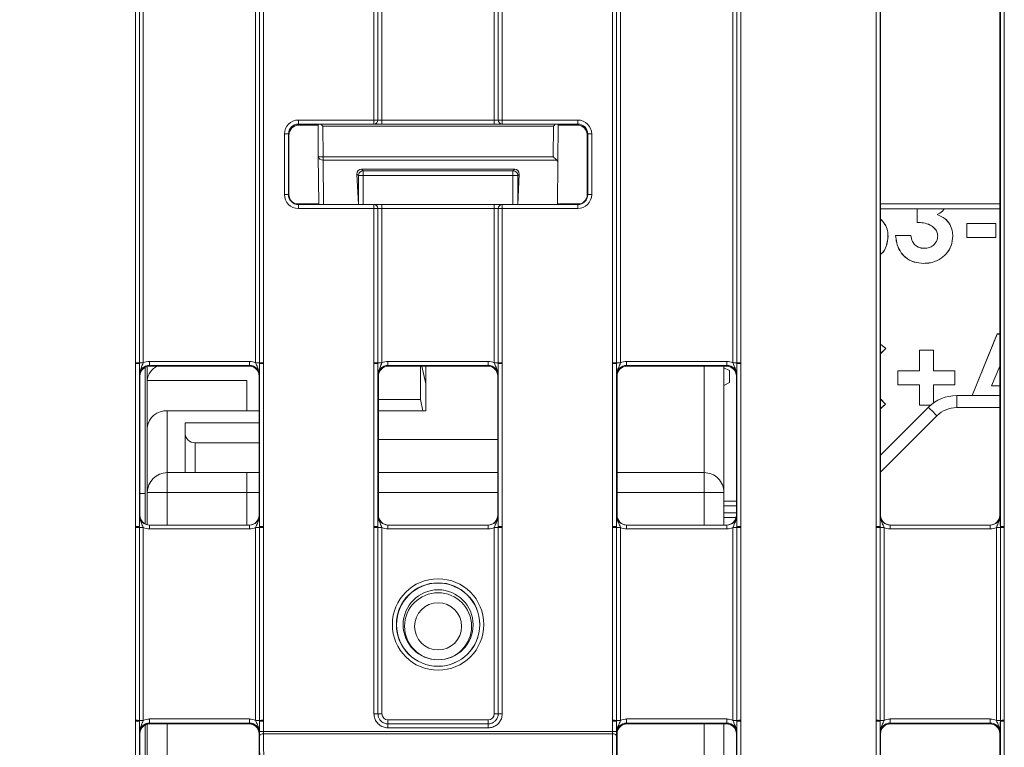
# Model space of a CAD drawing. Header units: millimetres. Extents: x 0 to 2100, y 0 to 1485.
# Tile 18 of 123: x 331 to 392, y 459 to 504. Entities that reach past the tile are written whole.
import ezdxf

# ---------------------------------------------------------------- set-up
doc = ezdxf.new("R2010")
doc.units = ezdxf.units.MM
doc.header["$LTSCALE"] = 5
doc.styles.add('SLDTEXTSTYLE1', font='TXT', dxfattribs={"width": 0.75})
doc.dimstyles.new('SLDDIMSTYLE2', dxfattribs={"dimtxt": 12.5, "dimasz": 15, "dimexe": 0, "dimexo": 0.0625, "dimgap": 3.125, "dimtad": 1, "dimdec": 0, "dimlfac": 0.8, "dimrnd": 1e-09, "dimzin": 12, "dimdsep": 46, "dimtxsty": 'SLDTEXTSTYLE1', "dimblk1": 'CLOSED', "dimblk2": 'CLOSED', "dimsah": 1, "dimcen": 0.09, "dimadec": 0, "dimazin": 3, "dimtfac": 1, "dimtmove": 0, "dimatfit": 0, "dimldrblk": 'CLOSED', "dimfxl": 0, "dimfrac": 2, "dimtolj": 1, "dimtzin": 12, "dimarcsym": 0})

# ---------------------------------------------------------------- blocks, each defined once
blk = doc.blocks.new('_CLOSED')
at = {"color": 0, "linetype": 'ByBlock', "lineweight": -2}
for p, q in [((-1, 0.166667), (0, 0)), ((-1, 0.166667), (-1, -0.166667)), ((0, 0), (-1, -0.166667)), ((0, 0), (-1, 0))]:
    blk.add_line(p, q, dxfattribs=at)
blk = doc.blocks.new('_D_6')
at = {"color": 7, "linetype": 'Continuous', "lineweight": 0}
for p, q in [((299.988, 262.982), (299.988, 575.977)), ((324.417, 551.192), (324.417, 575.977)), ((299.988, 570.977), (240.734, 570.977)), ((299.988, 570.977), (324.417, 570.977)), ((324.417, 570.977), (354.417, 570.977))]:
    blk.add_line(p, q, dxfattribs=at)
at = {"color": 7, "linetype": 'Continuous', "lineweight": 0, "xscale": 15, "yscale": 15}
blk.add_blockref('_CLOSED', (299.988, 570.977, -23.722), dxfattribs=at)
at = {"color": 7, "linetype": 'Continuous', "lineweight": 0, "xscale": 15, "yscale": 15, "rotation": 180.0000000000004}
blk.add_blockref('_CLOSED', (324.417, 570.977, -23.722), dxfattribs=at)
at = {"color": 7, "linetype": 'Continuous', "lineweight": 0, "insert": (240.734, 587.09), "char_height": 12.5, "attachment_point": 1, "style": 'SLDTEXTSTYLE1'}
blk.add_mtext('20', dxfattribs=at)

msp = doc.modelspace()

# ---------------------------------------------------------------- linework, layer by layer
at = {"color": 7, "linetype": 'Continuous', "lineweight": 15}
for p, q in [((337.833, 482.874), (337.833, 507.42)), ((338.083, 507.418), (338.083, 482.872)), ((338.333, 507.416), (338.333, 482.87)), ((345.394, 482.87), (345.394, 507.416)), ((345.644, 482.872), (345.644, 507.418)), ((345.894, 507.42), (345.894, 482.874)), ((352.833, 498.13), (352.833, 507.42)), ((353.083, 507.418), (353.083, 498.128)), ((353.333, 507.416), (353.333, 498.121)), ((360.394, 498.121), (360.394, 507.416)), ((360.644, 498.128), (360.644, 507.418)), ((360.894, 507.42), (360.894, 498.13)), ((367.833, 482.874), (367.833, 507.42)), ((368.083, 507.418), (368.083, 482.872)), ((368.333, 507.416), (368.333, 482.87)), ((375.394, 482.87), (375.394, 507.416)), ((375.644, 482.872), (375.644, 507.418)), ((375.894, 507.42), (375.894, 482.874)), ((384.396, 472.569), (384.396, 507.42)), ((384.646, 507.418), (384.646, 472.567)), ((384.676, 473.291), (384.676, 507.357)), ((392.176, 473.291), (392.176, 507.357)), ((392.207, 472.567), (392.207, 507.418)), ((392.457, 507.42), (392.457, 472.569)), ((348.083, 498.13), (352.833, 498.13)), ((348.083, 498.13), (348.083, 497.878)), ((352.833, 497.878), (348.083, 497.878)), ((348.083, 497.878), (348.114, 497.817)), ((348.114, 497.817), (349.318, 497.817)), ((349.335, 495.865), (349.317, 497.839)), ((349.618, 497.748), (349.635, 495.826)), ((364.109, 497.748), (349.618, 497.748)), ((352.833, 498.13), (352.833, 497.878)), ((353.333, 497.869), (353.333, 498.121)), ((353.333, 498.121), (360.394, 498.121)), ((360.394, 497.869), (353.333, 497.869)), ((360.394, 497.869), (360.394, 498.121)), ((360.894, 498.13), (365.644, 498.13)), ((360.894, 498.13), (360.894, 497.878)), ((365.644, 497.878), (360.894, 497.878)), ((364.092, 495.826), (364.109, 497.748)), ((364.41, 497.839), (364.389, 495.491)), ((364.409, 497.817), (365.613, 497.817)), ((365.614, 497.817), (365.644, 497.878)), ((365.644, 498.13), (365.644, 497.878)), ((347.208, 493.444), (347.208, 497.255)), ((347.458, 497.253), (347.458, 493.442)), ((347.489, 497.192), (347.458, 497.253)), ((347.489, 497.192), (347.489, 493.442)), ((366.269, 497.253), (366.239, 497.192)), ((366.239, 493.442), (366.239, 497.192)), ((366.269, 493.442), (366.269, 497.253)), ((366.519, 497.255), (366.519, 493.444)), ((349.361, 492.852), (349.335, 495.865)), ((349.635, 495.826), (364.092, 495.826)), ((349.635, 495.608), (349.635, 495.826)), ((364.327, 495.608), (349.635, 495.608)), ((364.389, 495.491), (364.366, 492.817)), ((351.852, 492.817), (351.765, 494.736)), ((351.856, 494.644), (351.765, 494.736)), ((352.156, 494.644), (351.856, 494.644)), ((361.677, 495.05), (352.05, 495.05)), ((352.05, 495.05), (352.156, 494.944)), ((352.156, 494.944), (361.571, 494.944)), ((352.156, 494.644), (352.156, 494.944)), ((361.571, 494.644), (352.156, 494.644)), ((361.571, 494.944), (361.677, 495.05)), ((361.571, 494.644), (361.571, 494.944)), ((361.571, 494.644), (361.871, 494.644)), ((361.962, 494.736), (361.871, 494.644)), ((361.875, 492.817), (361.962, 494.736)), ((347.458, 493.442), (347.489, 493.442)), ((366.239, 493.442), (366.269, 493.442)), ((348.083, 492.569), (348.083, 492.817)), ((348.083, 492.817), (352.833, 492.817)), ((352.833, 492.569), (352.833, 492.817)), ((353.333, 492.817), (352.833, 492.817)), ((353.333, 492.817), (353.333, 492.569)), ((353.333, 492.817), (360.394, 492.817)), ((360.394, 492.817), (360.394, 492.569)), ((360.894, 492.817), (360.394, 492.817)), ((360.894, 492.817), (360.894, 492.569)), ((360.894, 492.817), (365.644, 492.817)), ((365.644, 492.817), (365.644, 492.569)), ((352.833, 492.569), (348.083, 492.569)), ((352.833, 482.874), (352.833, 492.569)), ((353.083, 492.567), (353.083, 482.872)), ((353.333, 492.569), (353.333, 482.87)), ((360.394, 492.569), (353.333, 492.569)), ((360.394, 482.87), (360.394, 492.569)), ((360.644, 482.872), (360.644, 492.567)), ((360.894, 492.569), (360.894, 482.874)), ((365.644, 492.569), (360.894, 492.569)), ((392.176, 492.554), (384.676, 492.554)), ((386.979, 491.694), (386.979, 492.554)), ((386.982, 491.696), (386.982, 492.554)), ((388.233, 492.182), (388.239, 492.183)), ((390.102, 491.624), (390.1, 491.626)), ((390.1, 491.626), (391.932, 491.626)), ((390.1, 490.744), (390.1, 491.626)), ((390.102, 491.624), (391.93, 491.624)), ((390.102, 490.747), (390.102, 491.624)), ((391.93, 491.624), (391.932, 491.626)), ((391.93, 491.624), (391.93, 490.747)), ((391.932, 491.626), (391.932, 490.744)), ((385.145, 490.829), (385.148, 490.829)), ((385.623, 490.88), (386.572, 490.88)), ((385.625, 490.878), (386.57, 490.878)), ((386.57, 490.878), (386.572, 490.88)), ((388.271, 490.839), (388.268, 490.839)), ((389.216, 490.829), (389.218, 490.829)), ((390.102, 490.747), (390.1, 490.744)), ((391.932, 490.744), (390.1, 490.744)), ((391.93, 490.747), (390.102, 490.747)), ((391.93, 490.747), (391.932, 490.744)), ((387.435, 490.064), (387.435, 490.066)), ((387.383, 489.118), (387.383, 489.116)), ((390.435, 480.803), (392.001, 484.678)), ((390.438, 480.803), (392.002, 484.675)), ((392.002, 484.675), (392.001, 484.678)), ((392.001, 484.678), (392.176, 484.678)), ((392.002, 484.675), (392.176, 484.675)), ((384.676, 484.047), (385.012, 483.76)), ((384.676, 484.044), (385.009, 483.76)), ((385.009, 483.76), (384.676, 483.442)), ((385.012, 483.76), (384.676, 483.439)), ((387.117, 483.658), (387.115, 483.66)), ((387.115, 482.371), (387.115, 483.66)), ((387.115, 483.66), (387.997, 483.66)), ((387.117, 482.369), (387.117, 483.658)), ((387.117, 483.658), (387.995, 483.658)), ((387.995, 483.658), (387.997, 483.66)), ((387.995, 483.658), (387.995, 482.369)), ((387.997, 483.66), (387.997, 482.371)), ((337.833, 482.814), (337.833, 482.874)), ((337.833, 472.569), (337.833, 482.814)), ((338.083, 482.872), (338.083, 482.812)), ((338.083, 482.812), (338.083, 472.567)), ((338.712, 482.956), (338.712, 482.704)), ((338.712, 482.956), (345.015, 482.956)), ((345.015, 482.956), (345.015, 482.704)), ((345.644, 482.812), (345.644, 482.872)), ((345.644, 472.567), (345.644, 482.812)), ((345.894, 482.874), (345.894, 482.814)), ((345.894, 482.814), (345.894, 472.569)), ((352.833, 482.814), (352.833, 482.874)), ((352.833, 472.569), (352.833, 482.814)), ((353.083, 482.872), (353.083, 482.812)), ((353.083, 482.812), (353.083, 472.567)), ((353.712, 482.956), (353.712, 482.704)), ((353.712, 482.956), (360.015, 482.956)), ((360.015, 482.956), (360.015, 482.704)), ((360.644, 482.812), (360.644, 482.872)), ((360.644, 472.567), (360.644, 482.812)), ((360.894, 482.874), (360.894, 482.814)), ((360.894, 482.814), (360.894, 472.569)), ((367.833, 482.814), (367.833, 482.874)), ((367.833, 472.569), (367.833, 482.814)), ((368.083, 482.872), (368.083, 482.812)), ((368.083, 482.812), (368.083, 472.567)), ((368.712, 482.956), (368.712, 482.704)), ((368.712, 482.956), (375.015, 482.956)), ((375.015, 482.956), (375.015, 482.704)), ((375.644, 482.812), (375.644, 482.872)), ((375.644, 472.567), (375.644, 482.812)), ((375.894, 482.874), (375.894, 482.814)), ((375.894, 482.814), (375.894, 472.569)), ((338.365, 482.528), (338.459, 482.528)), ((338.459, 472.732), (338.459, 482.586)), ((338.584, 482.632), (338.584, 481.755)), ((345.015, 482.704), (338.712, 482.704)), ((338.712, 482.704), (338.739, 482.652)), ((338.739, 482.652), (344.989, 482.652)), ((344.989, 482.652), (345.015, 482.704)), ((360.015, 482.704), (353.712, 482.704)), ((353.712, 482.704), (353.739, 482.652)), ((353.739, 482.652), (359.989, 482.652)), ((355.754, 480.567), (355.754, 482.652)), ((355.845, 482.652), (356.084, 481.541)), ((356.084, 479.839), (356.084, 482.652)), ((359.989, 482.652), (360.015, 482.704)), ((375.015, 482.704), (368.712, 482.704)), ((368.712, 482.704), (368.739, 482.652)), ((368.739, 482.652), (374.989, 482.652)), ((374.834, 474.71), (374.834, 482.652)), ((374.834, 482.55), (375.175, 482.374)), ((374.834, 482.547), (375.173, 482.373)), ((374.989, 482.652), (375.015, 482.704)), ((375.173, 482.373), (375.175, 482.374)), ((375.173, 482.373), (375.173, 481.623)), ((375.175, 482.374), (375.175, 481.621)), ((385.76, 482.369), (385.758, 482.371)), ((385.758, 481.489), (385.758, 482.371)), ((385.758, 482.371), (387.115, 482.371)), ((385.76, 481.491), (385.76, 482.369)), ((385.76, 482.369), (387.117, 482.369)), ((387.117, 482.369), (387.115, 482.371)), ((387.995, 482.369), (387.997, 482.371)), ((387.995, 482.369), (389.352, 482.369)), ((387.997, 482.371), (389.354, 482.371)), ((389.352, 482.369), (389.354, 482.371)), ((389.352, 482.369), (389.352, 481.491)), ((389.354, 482.371), (389.354, 481.489)), ((392.176, 482.651), (391.644, 481.419)), ((392.176, 482.645), (391.648, 481.421)), ((338.114, 482.027), (338.087, 482.079)), ((338.114, 482.027), (338.114, 473.291)), ((338.584, 481.755), (344.834, 481.755)), ((338.584, 481.755), (338.584, 478.815)), ((344.834, 479.839), (344.834, 481.755)), ((345.64, 482.079), (345.614, 482.027)), ((345.614, 473.291), (345.614, 482.027)), ((353.114, 482.027), (353.087, 482.079)), ((353.114, 482.027), (353.114, 473.291)), ((360.64, 482.079), (360.614, 482.027)), ((360.614, 473.291), (360.614, 482.027)), ((368.114, 482.027), (368.087, 482.079)), ((368.114, 482.027), (368.114, 473.291)), ((375.173, 481.623), (374.834, 481.448)), ((375.175, 481.621), (374.834, 481.446)), ((375.173, 481.623), (375.175, 481.621)), ((375.64, 482.079), (375.614, 482.027)), ((375.614, 473.291), (375.614, 482.027)), ((385.76, 481.491), (385.758, 481.489)), ((387.115, 481.489), (385.758, 481.489)), ((387.117, 481.491), (385.76, 481.491)), ((387.117, 481.491), (387.115, 481.489)), ((387.115, 480.2), (387.115, 481.489)), ((387.117, 480.202), (387.117, 481.491)), ((387.995, 481.491), (387.995, 480.328)), ((387.995, 481.491), (387.997, 481.489)), ((389.352, 481.491), (387.995, 481.491)), ((387.997, 481.489), (387.997, 480.329)), ((389.354, 481.489), (387.997, 481.489)), ((389.352, 481.491), (389.354, 481.489)), ((391.644, 481.419), (391.648, 481.421)), ((391.644, 481.419), (392.176, 481.419)), ((391.648, 481.421), (392.176, 481.421)), ((355.754, 480.567), (353.114, 480.567)), ((355.91, 479.839), (355.754, 480.567)), ((384.676, 480.591), (384.991, 480.26)), ((384.676, 480.588), (384.988, 480.26)), ((389.462, 480.803), (389.462, 480.047)), ((389.462, 480.803), (392.176, 480.803)), ((339.834, 475.96), (339.834, 479.839)), ((339.834, 479.839), (345.614, 479.839)), ((353.114, 479.839), (356.084, 479.839)), ((384.988, 480.26), (384.676, 479.984)), ((384.991, 480.26), (384.676, 479.981)), ((384.676, 477.053), (387.694, 480.071)), ((384.988, 480.26), (384.991, 480.26)), ((387.117, 480.202), (387.115, 480.2)), ((387.833, 480.2), (387.115, 480.2)), ((387.835, 480.202), (387.117, 480.202)), ((340.959, 478.46), (340.959, 479.085)), ((345.614, 479.085), (340.959, 479.085)), ((338.584, 478.815), (338.584, 474.71)), ((340.959, 475.96), (340.959, 478.46)), ((345.614, 477.835), (341.584, 477.835)), ((341.584, 475.96), (341.584, 477.835)), ((360.614, 478.047), (353.114, 478.047)), ((339.834, 474.71), (339.834, 475.96)), ((344.834, 475.96), (339.834, 475.96)), ((345.614, 475.96), (344.834, 475.96)), ((344.834, 474.71), (344.834, 475.96)), ((360.614, 475.96), (353.114, 475.96)), ((373.584, 475.96), (368.114, 475.96)), ((373.584, 474.71), (373.584, 475.96)), ((338.114, 474.653), (338.459, 474.653)), ((338.584, 474.71), (338.584, 472.685)), ((339.834, 474.71), (338.584, 474.71)), ((339.834, 474.71), (344.834, 474.71)), ((344.834, 472.666), (344.834, 474.71)), ((374.834, 474.71), (373.584, 474.71)), ((374.834, 472.666), (374.834, 474.71)), ((338.087, 473.291), (338.114, 473.291)), ((345.614, 473.291), (345.64, 473.291)), ((353.087, 473.291), (353.114, 473.291)), ((360.614, 473.291), (360.64, 473.291)), ((368.087, 473.291), (368.114, 473.291)), ((375.614, 473.291), (375.64, 473.291)), ((384.65, 473.291), (384.676, 473.291)), ((392.176, 473.291), (392.202, 473.291)), ((337.833, 472.509), (337.833, 472.569)), ((337.833, 460.388), (337.833, 472.509)), ((338.083, 472.567), (338.083, 472.507)), ((338.083, 472.507), (338.083, 460.386)), ((338.333, 472.505), (338.333, 460.384)), ((338.712, 472.418), (338.712, 472.666)), ((338.712, 472.666), (345.015, 472.666)), ((345.015, 472.418), (338.712, 472.418)), ((345.015, 472.418), (345.015, 472.666)), ((345.394, 460.384), (345.394, 472.505)), ((345.644, 472.507), (345.644, 472.567)), ((345.644, 460.386), (345.644, 472.507)), ((345.894, 472.569), (345.894, 472.509)), ((345.894, 472.509), (345.894, 460.388)), ((352.833, 472.509), (352.833, 472.569)), ((352.833, 460.793), (352.833, 472.509)), ((353.083, 472.567), (353.083, 472.507)), ((353.083, 472.507), (353.083, 460.791)), ((353.333, 472.505), (353.333, 460.789)), ((353.712, 472.418), (353.712, 472.666)), ((353.712, 472.666), (360.015, 472.666)), ((360.015, 472.418), (353.712, 472.418)), ((360.015, 472.418), (360.015, 472.666)), ((360.394, 460.789), (360.394, 472.505)), ((360.644, 472.507), (360.644, 472.567)), ((360.644, 460.791), (360.644, 472.507)), ((360.894, 472.569), (360.894, 472.509)), ((360.894, 472.509), (360.894, 460.793)), ((367.833, 472.509), (367.833, 472.569)), ((367.833, 460.388), (367.833, 472.509)), ((368.083, 472.567), (368.083, 472.507)), ((368.083, 472.507), (368.083, 460.386)), ((368.333, 472.505), (368.333, 460.384)), ((368.712, 472.418), (368.712, 472.666)), ((368.712, 472.666), (375.015, 472.666)), ((375.015, 472.418), (368.712, 472.418)), ((375.015, 472.418), (375.015, 472.666)), ((375.394, 460.384), (375.394, 472.505)), ((375.644, 472.507), (375.644, 472.567)), ((375.644, 460.386), (375.644, 472.507)), ((375.894, 472.569), (375.894, 472.509)), ((375.894, 472.509), (375.894, 460.388)), ((384.396, 472.509), (384.396, 472.569)), ((384.396, 460.388), (384.396, 472.509)), ((384.646, 472.567), (384.646, 472.507)), ((384.646, 472.507), (384.646, 460.386)), ((384.896, 472.505), (384.896, 460.384)), ((385.275, 472.666), (385.275, 472.418)), ((385.275, 472.666), (391.577, 472.666)), ((391.577, 472.418), (385.275, 472.418)), ((391.577, 472.666), (391.577, 472.418)), ((391.957, 460.384), (391.957, 472.505)), ((392.207, 472.507), (392.207, 472.567)), ((392.207, 460.386), (392.207, 472.507)), ((392.457, 472.569), (392.457, 472.509)), ((392.457, 472.509), (392.457, 460.388)), ((337.833, 460.329), (337.833, 460.388)), ((337.833, 454.231), (337.833, 460.329)), ((338.083, 460.386), (338.083, 460.326)), ((338.083, 460.326), (338.083, 454.229)), ((338.459, 453.67), (338.459, 460.099)), ((338.584, 460.146), (338.584, 453.623)), ((338.712, 460.219), (338.712, 460.471)), ((338.712, 460.471), (345.015, 460.471)), ((345.015, 460.219), (338.712, 460.219)), ((338.712, 460.219), (338.739, 460.166)), ((338.739, 460.166), (344.989, 460.166)), ((344.989, 460.166), (345.015, 460.219)), ((345.015, 460.219), (345.015, 460.471)), ((345.644, 460.326), (345.644, 460.386)), ((345.644, 459.684), (345.644, 460.326)), ((345.894, 460.388), (345.894, 460.329)), ((345.894, 460.329), (345.894, 459.686)), ((353.708, 460.166), (353.708, 460.414)), ((353.708, 460.414), (360.019, 460.414)), ((353.708, 460.166), (353.708, 459.918)), ((353.708, 460.166), (360.019, 460.166)), ((360.019, 459.918), (353.708, 459.918)), ((360.019, 460.166), (360.019, 460.414)), ((360.019, 460.166), (360.019, 459.918)), ((367.833, 460.329), (367.833, 460.388)), ((367.833, 459.686), (367.833, 460.329)), ((368.083, 460.386), (368.083, 460.326)), ((368.083, 460.326), (368.083, 459.684)), ((368.712, 460.219), (368.712, 460.471)), ((368.712, 460.471), (375.015, 460.471)), ((375.015, 460.219), (368.712, 460.219)), ((368.712, 460.219), (368.739, 460.166)), ((368.739, 460.166), (374.989, 460.166)), ((374.834, 460.166), (374.834, 453.604)), ((374.989, 460.166), (375.015, 460.219)), ((375.015, 460.219), (375.015, 460.471)), ((375.644, 460.326), (375.644, 460.386)), ((375.644, 454.229), (375.644, 460.326)), ((375.894, 460.388), (375.894, 460.329)), ((375.894, 460.329), (375.894, 454.231)), ((384.396, 460.329), (384.396, 460.388)), ((384.396, 453.507), (384.396, 460.329)), ((384.646, 460.386), (384.646, 460.326)), ((384.646, 460.326), (384.646, 453.504)), ((385.275, 460.471), (385.275, 460.219)), ((385.275, 460.471), (391.577, 460.471)), ((391.577, 460.219), (385.275, 460.219)), ((385.275, 460.219), (385.301, 460.166)), ((385.301, 460.166), (391.551, 460.166)), ((391.551, 460.166), (391.577, 460.219)), ((391.577, 460.471), (391.577, 460.219)), ((392.207, 460.326), (392.207, 460.386)), ((392.207, 453.504), (392.207, 460.326)), ((392.457, 460.388), (392.457, 460.329)), ((392.457, 460.329), (392.457, 453.507)), ((338.114, 459.541), (338.087, 459.594)), ((338.114, 459.541), (338.114, 454.229)), ((345.64, 459.594), (345.614, 459.541)), ((345.614, 454.229), (345.614, 459.541)), ((345.703, 449.931), (345.645, 459.398)), ((345.894, 459.686), (367.833, 459.686)), ((345.895, 459.543), (345.953, 450.076)), ((367.832, 459.543), (345.895, 459.543)), ((367.774, 450.076), (367.832, 459.543)), ((368.082, 459.398), (368.024, 449.931)), ((368.114, 459.541), (368.087, 459.594)), ((368.114, 459.541), (368.114, 454.229)), ((375.64, 459.594), (375.614, 459.541)), ((375.614, 454.229), (375.614, 459.541)), ((384.676, 459.541), (384.65, 459.594)), ((384.676, 454.229), (384.676, 459.541)), ((392.202, 459.594), (392.176, 459.541)), ((392.176, 454.229), (392.176, 459.541))]:
    msp.add_line(p, q, dxfattribs=at)
at = {"color": 8, "linetype": 'Continuous', "lineweight": 15}
for p, q in [((349.635, 495.608), (349.659, 492.817)), ((351.856, 492.817), (351.856, 494.644)), ((352.156, 494.644), (352.156, 492.817)), ((361.571, 492.817), (361.571, 494.644)), ((361.871, 494.644), (361.871, 492.817)), ((347.908, 492.852), (349.361, 492.852)), ((364.366, 492.852), (365.819, 492.852)), ((384.676, 492.852), (392.176, 492.852)), ((373.584, 482.652), (373.584, 475.96)), ((392.176, 480.047), (389.462, 480.047)), ((388.224, 479.534), (384.676, 475.986)), ((339.834, 472.666), (339.834, 474.71)), ((344.834, 474.71), (345.614, 474.71)), ((353.114, 474.71), (360.614, 474.71)), ((368.114, 474.71), (373.584, 474.71)), ((373.584, 474.71), (373.584, 472.666)), ((374.834, 474.169), (375.614, 474.169)), ((375.614, 473.869), (374.834, 473.869)), ((374.834, 473.438), (375.614, 473.438)), ((375.594, 473.138), (374.834, 473.138)), ((339.834, 453.604), (339.834, 460.166)), ((373.584, 460.166), (373.584, 453.604))]:
    msp.add_line(p, q, dxfattribs=at)
at = {"color": 7, "linetype": 'Continuous', "lineweight": 15, "flags": 128}
for points in [[(386.982, 491.696), (386.98, 491.695), (386.979, 491.694)], [(385.625, 490.878), (385.624, 490.879), (385.623, 490.88)], [(385.009, 483.76), (385.01, 483.76), (385.012, 483.76)], [(345.645, 459.398), (345.65, 459.426), (345.664, 459.454), (345.688, 459.479), (345.719, 459.501), (345.756, 459.519), (345.8, 459.532), (345.846, 459.54), (345.895, 459.543)], [(368.082, 459.398), (368.077, 459.426), (368.063, 459.454), (368.04, 459.479), (368.008, 459.501), (367.971, 459.519), (367.928, 459.532), (367.881, 459.54), (367.832, 459.543)]]:
    msp.add_lwpolyline(points, dxfattribs=at)
at = {"color": 7, "linetype": 'Continuous', "lineweight": 15}
for centre, radius in [((356.864, 466.412), 2.873), ((356.864, 466.41), 2.623), ((356.864, 466.401), 2.614), ((356.864, 466.395), 2.199), ((356.864, 466.302), 2.106), ((356.864, 466.296), 1.481)]:
    msp.add_circle(centre, radius, dxfattribs=at)
for centre, radius, start, end in [((352.894, 490.722), 7.408, 88.54048, 90.47395), ((352.833, 498.128), 0.25, 270.01562, 359.98892), ((360.833, 490.722), 7.408, 89.52605, 91.45952), ((360.894, 498.128), 0.25, 180.01108, 269.98438), ((347.27, 489.945), 7.311, 88.52467, 90.48406), ((366.457, 489.945), 7.311, 89.51594, 91.47533), ((349.556, 496.394), 0.574, 247.29029, 277.845), ((349.615, 495.889), 0.282, 184.86293, 273.92202), ((352.156, 494.644), 0.3, 90.04597, 179.95403), ((361.571, 494.644), 0.3, 0.04597, 89.95403), ((347.27, 486.134), 7.311, 88.52467, 90.48406), ((366.457, 486.134), 7.311, 89.51594, 91.47533), ((352.833, 492.567), 0.25, 0.00424, 89.99699), ((360.894, 492.567), 0.25, 90.00301, 179.99576), ((352.894, 485.161), 7.408, 88.54048, 90.47395), ((360.833, 485.161), 7.408, 89.52605, 91.45952), ((337.894, 475.466), 7.408, 88.54048, 90.47395), ((337.895, 475.504), 7.311, 88.52467, 90.48406), ((338.272, 490.278), 7.408, 268.54048, 270.47395), ((345.455, 490.278), 7.408, 269.52605, 271.45952), ((345.833, 475.466), 7.408, 89.52605, 91.45952), ((345.832, 475.504), 7.311, 89.51594, 91.47533), ((352.894, 475.466), 7.408, 88.54048, 90.47395), ((352.895, 475.504), 7.311, 88.52467, 90.48406), ((353.272, 490.278), 7.408, 268.54048, 270.47395), ((360.455, 490.278), 7.408, 269.52605, 271.45952), ((360.833, 475.466), 7.408, 89.52605, 91.45952), ((360.832, 475.504), 7.311, 89.51594, 91.47533), ((367.894, 475.466), 7.408, 88.54048, 90.47395), ((367.895, 475.504), 7.311, 88.52467, 90.48406), ((368.272, 490.278), 7.408, 268.54048, 270.47395), ((375.455, 490.278), 7.408, 269.52605, 271.45952), ((375.833, 475.466), 7.408, 89.52605, 91.45952), ((375.832, 475.504), 7.311, 89.51594, 91.47533), ((339.609, 481.697), 1.026, 111.58781, 176.79215), ((389.462, 478.303), 2.5, 90, 135), ((339.731, 478.69), 1.154, 84.88893, 173.75645), ((409.756, 501.334), 30.641, 223.94306, 225.35419), ((389.462, 478.297), 1.75, 90, 135), ((341.584, 478.46), 0.625, 180, 270), ((339.834, 474.71), 1.25, 90, 180), ((373.584, 474.71), 1.25, 359.99999, 90), ((337.895, 465.259), 7.311, 88.52467, 90.48406), ((337.894, 465.101), 7.408, 88.54048, 90.47395), ((338.272, 479.913), 7.408, 268.54048, 270.47395), ((345.455, 479.913), 7.408, 269.52605, 271.45952), ((345.832, 465.259), 7.311, 89.51594, 91.47533), ((345.833, 465.101), 7.408, 89.52605, 91.45952), ((352.895, 465.259), 7.311, 88.52467, 90.48406), ((352.894, 465.101), 7.408, 88.54048, 90.47395), ((353.272, 479.913), 7.408, 268.54048, 270.47395), ((360.455, 479.913), 7.408, 269.52605, 271.45952), ((360.832, 465.259), 7.311, 89.51594, 91.47533), ((360.833, 465.101), 7.408, 89.52605, 91.45952), ((367.895, 465.259), 7.311, 88.52467, 90.48406), ((367.894, 465.101), 7.408, 88.54048, 90.47395), ((368.272, 479.913), 7.408, 268.54048, 270.47395), ((375.455, 479.913), 7.408, 269.52605, 271.45952), ((375.832, 465.259), 7.311, 89.51594, 91.47533), ((375.833, 465.101), 7.408, 89.52605, 91.45952), ((384.457, 465.259), 7.311, 88.52467, 90.48406), ((384.457, 465.101), 7.408, 88.54048, 90.47395), ((384.834, 479.913), 7.408, 268.54048, 270.47395), ((392.018, 479.913), 7.408, 269.52605, 271.45952), ((392.395, 465.259), 7.311, 89.51594, 91.47533), ((392.395, 465.101), 7.408, 89.52605, 91.45952), ((352.894, 453.385), 7.408, 88.54048, 90.47395), ((353.272, 468.197), 7.408, 268.54048, 270.47395), ((360.455, 468.197), 7.408, 269.52605, 271.45952), ((360.833, 453.385), 7.408, 89.52605, 91.45952), ((337.894, 452.98), 7.408, 88.54048, 90.47395), ((337.895, 453.018), 7.311, 88.52467, 90.48406), ((338.272, 467.792), 7.408, 268.54048, 270.47395), ((345.455, 467.792), 7.408, 269.52605, 271.45952), ((345.833, 452.98), 7.408, 89.52605, 91.45952), ((345.832, 453.018), 7.311, 89.51594, 91.47533), ((367.894, 452.98), 7.408, 88.54048, 90.47395), ((367.895, 453.018), 7.311, 88.52467, 90.48406), ((368.272, 467.792), 7.408, 268.54048, 270.47395), ((375.455, 467.792), 7.408, 269.52605, 271.45952), ((375.833, 452.98), 7.408, 89.52605, 91.45952), ((375.832, 453.018), 7.311, 89.51594, 91.47533), ((384.457, 452.98), 7.408, 88.54048, 90.47395), ((384.457, 453.018), 7.311, 88.52467, 90.48406), ((384.834, 467.792), 7.408, 268.54048, 270.47395), ((392.018, 467.792), 7.408, 269.52605, 271.45952), ((392.395, 452.98), 7.408, 89.52605, 91.45952), ((392.395, 453.018), 7.311, 89.51594, 91.47533), ((345.832, 452.376), 7.311, 89.51594, 91.47533), ((367.895, 452.376), 7.311, 88.52467, 90.48406)]:
    msp.add_arc(centre, radius, start, end, dxfattribs=at)
for centre, major_axis, ratio, start_param, end_param in [((348.083, 497.255), (0.744, -0.46), 0.999915, 2.124401, 3.695121), ((348.083, 497.253), (0.452, -0.432), 0.999832, 2.3335, 3.90422), ((348.119, 497.192), (0.63, 0), 0.991312, 1.570799, 3.132866), ((349.618, 497.79), (0.302, -0.299), 0.069924, 4.46302, 4.781595), ((353.333, 497.878), (0.5, 0), 0.017453, 3.156088, 4.712389), ((353.333, 498.128), (0.25, 0), 0.02618, 3.156088, 4.712389), ((360.394, 498.128), (0.25, 0), 0.02618, 4.712389, 6.26869), ((360.394, 497.878), (0.5, 0), 0.017453, 4.712389, 6.26869), ((364.109, 497.79), (0.302, 0.299), 0.069924, 4.643183, 4.961757), ((365.608, 497.192), (0.63, 0), 0.991312, 0.008726, 1.570793), ((365.644, 497.255), (0.744, 0.46), 0.999915, 5.729657, 7.300377), ((365.644, 497.253), (0.452, 0.432), 0.999832, 5.520558, 7.091278), ((364.092, 495.868), (-0.297, 0.299), 0.069924, 1.641217, 2.548788), ((364.089, 495.491), (0.3, 0.002), 0.634437, 6.2731, 6.93511), ((352.065, 494.735), (-0.126, 0.291), 0.936027, 5.898675, 7.468786), ((361.662, 494.735), (0.126, 0.291), 0.936027, 5.097585, 6.667696), ((348.083, 493.444), (0.744, 0.46), 0.999915, 2.588064, 4.158784), ((348.083, 493.442), (0.549, 0.3), 0.999873, 2.641898, 4.212618), ((348.114, 493.442), (0.532, 0.329), 0.999915, 2.588064, 4.158784), ((365.614, 493.442), (0.532, -0.329), 0.999915, 5.265994, 6.836714), ((365.644, 493.444), (0.744, -0.46), 0.999915, 5.265994, 6.836714), ((365.644, 493.442), (0.549, -0.3), 0.999873, 5.21216, 6.78288), ((353.333, 492.567), (0.25, 0), 0.008727, 1.570796, 3.127097), ((360.394, 492.567), (0.25, 0), 0.008727, 0.014496, 1.570796), ((338.712, 482.081), (0.744, -0.46), 0.999915, 2.124401, 2.572762), ((345.015, 482.081), (0.744, 0.46), 0.999915, 0.56883, 1.017192), ((353.712, 482.081), (0.744, -0.46), 0.999915, 2.124401, 2.572762), ((360.015, 482.081), (0.744, 0.46), 0.999915, 0.56883, 1.017192), ((368.712, 482.081), (0.744, -0.46), 0.999915, 2.124401, 2.572762), ((375.015, 482.081), (0.744, 0.46), 0.999915, 0.56883, 1.017192), ((338.712, 482.079), (0.452, -0.432), 0.999832, 2.3335, 3.90422), ((338.739, 482.027), (0.532, -0.329), 0.999915, 2.124401, 3.695121), ((344.989, 482.027), (0.532, 0.329), 0.999915, 5.729657, 7.300377), ((345.015, 482.079), (0.452, 0.432), 0.999832, 5.520558, 7.091278), ((353.712, 482.079), (0.452, -0.432), 0.999832, 2.3335, 3.90422), ((353.739, 482.027), (0.532, -0.329), 0.999915, 2.124401, 3.695121), ((359.989, 482.027), (0.532, 0.329), 0.999915, 5.729657, 7.300377), ((360.015, 482.079), (0.452, 0.432), 0.999832, 5.520558, 7.091278), ((368.712, 482.079), (0.452, -0.432), 0.999832, 2.3335, 3.90422), ((368.739, 482.027), (0.532, -0.329), 0.999915, 2.124401, 3.695121), ((374.989, 482.027), (0.532, 0.329), 0.999915, 5.729657, 7.300377), ((375.015, 482.079), (0.452, 0.432), 0.999832, 5.520558, 7.091278), ((338.712, 473.291), (0.549, 0.3), 0.999873, 2.641898, 4.212618), ((338.739, 473.291), (0.532, 0.329), 0.999915, 2.588064, 4.158784), ((344.989, 473.291), (0.532, -0.329), 0.999915, 5.265994, 6.836714), ((345.015, 473.291), (0.549, -0.3), 0.999873, 5.21216, 6.78288), ((353.712, 473.291), (0.549, 0.3), 0.999873, 2.641898, 4.212618), ((353.739, 473.291), (0.532, 0.329), 0.999915, 2.588064, 4.158784), ((359.989, 473.291), (0.532, -0.329), 0.999915, 5.265994, 6.836714), ((360.015, 473.291), (0.549, -0.3), 0.999873, 5.21216, 6.78288), ((368.712, 473.291), (0.549, 0.3), 0.999873, 2.641898, 4.212618), ((368.739, 473.291), (0.532, 0.329), 0.999915, 2.588064, 4.158784), ((374.989, 473.291), (0.532, -0.329), 0.999915, 5.265994, 6.836714), ((375.015, 473.291), (0.549, -0.3), 0.999873, 5.21216, 6.78288), ((385.275, 473.291), (0.549, 0.3), 0.999873, 2.641898, 4.212618), ((391.551, 473.291), (0.532, -0.329), 0.999915, 5.265994, 6.836714), ((391.577, 473.291), (0.549, -0.3), 0.999873, 5.21216, 6.78288), ((338.712, 473.293), (0.744, 0.46), 0.999915, 3.710423, 4.158784), ((345.015, 473.293), (0.744, -0.46), 0.999915, 5.265994, 5.714355), ((353.712, 473.293), (0.744, 0.46), 0.999915, 3.710423, 4.158784), ((360.015, 473.293), (0.744, -0.46), 0.999915, 5.265994, 5.714355), ((368.712, 473.293), (0.744, 0.46), 0.999915, 3.710423, 4.158784), ((375.015, 473.293), (0.744, -0.46), 0.999915, 5.265994, 5.714355), ((385.275, 473.293), (0.744, 0.46), 0.999915, 3.710423, 4.158784), ((391.577, 473.293), (0.744, -0.46), 0.999915, 5.265994, 5.714355), ((353.708, 460.789), (0.319, 0.197), 0.999915, 2.588064, 4.158784), ((360.019, 460.789), (0.319, -0.197), 0.999915, 5.265994, 6.836714), ((338.712, 459.593), (0.452, -0.432), 0.999832, 2.3335, 3.90422), ((338.744, 459.541), (0.63, 0), 0.991312, 1.570799, 3.132866), ((338.712, 459.596), (0.744, -0.46), 0.999915, 2.124401, 2.572762), ((344.983, 459.541), (0.63, 0), 0.991312, 0.008726, 1.570793), ((345.015, 459.596), (0.744, 0.46), 0.999915, 0.56883, 1.017192), ((345.015, 459.593), (0.452, 0.432), 0.999832, 5.520558, 7.091278), ((368.712, 459.593), (0.452, -0.432), 0.999832, 2.3335, 3.90422), ((368.744, 459.541), (0.63, 0), 0.991312, 1.570796, 3.132866), ((368.712, 459.596), (0.744, -0.46), 0.999915, 2.124401, 2.572762), ((374.989, 459.541), (0.532, 0.329), 0.999915, 5.729657, 7.300377), ((375.015, 459.596), (0.744, 0.46), 0.999915, 0.56883, 1.017192), ((375.015, 459.593), (0.452, 0.432), 0.999832, 5.520558, 7.091278), ((385.275, 459.593), (0.452, -0.432), 0.999832, 2.3335, 3.90422), ((385.301, 459.541), (0.532, -0.329), 0.999915, 2.124401, 3.695121), ((385.275, 459.596), (0.744, -0.46), 0.999915, 2.124401, 2.572762), ((391.551, 459.541), (0.532, 0.329), 0.999915, 5.729657, 7.300377), ((391.577, 459.596), (0.744, 0.46), 0.999915, 0.56883, 1.017192), ((391.577, 459.593), (0.452, 0.432), 0.999832, 5.520558, 7.091278), ((345.648, 459.689), (0, 0.5), 0.008727, 1.579524, 2.190389), ((345.898, 459.689), (0, 0.25), 0.017453, 1.579526, 2.190391), ((367.829, 459.689), (0, 0.25), 0.017453, 4.092794, 4.70366), ((368.079, 459.689), (0, 0.5), 0.008727, 4.092796, 4.703662)]:
    msp.add_ellipse(centre, major_axis=major_axis, ratio=ratio, start_param=start_param, end_param=end_param, dxfattribs=at)
for points, knots in [([(347.489, 497.197), (347.498, 497.277), (347.518, 497.439), (347.661, 497.644), (347.868, 497.789), (348.032, 497.808), (348.114, 497.817)], [0, 0, 0, 0, 0.245899, 0.497266, 0.748633, 1, 1, 1, 1]), ([(365.614, 497.817), (365.695, 497.808), (365.859, 497.789), (366.066, 497.644), (366.209, 497.439), (366.229, 497.277), (366.239, 497.197)], [0, 0, 0, 0, 0.251367, 0.502734, 0.754101, 1, 1, 1, 1]), ([(388.679, 492.554), (388.663, 492.528), (388.577, 492.387), (388.403, 492.278), (388.26, 492.197), (388.233, 492.182)], [0, 0, 0, 0, 0.157753, 0.842636, 1, 1, 1, 1]), ([(388.233, 492.182), (388.411, 492.107), (388.729, 491.973), (389.045, 491.582), (389.198, 491.197), (389.211, 490.938), (389.216, 490.829)], [0, 0, 0, 0, 0.318356, 0.568363, 0.818013, 1, 1, 1, 1]), ([(388.682, 492.554), (388.665, 492.527), (388.579, 492.385), (388.406, 492.277), (388.264, 492.197), (388.239, 492.183)], [0, 0, 0, 0, 0.1617361, 0.8509079, 1, 1, 1, 1]), ([(388.239, 492.183), (388.413, 492.109), (388.728, 491.975), (389.043, 491.589), (389.2, 491.202), (389.213, 490.941), (389.218, 490.829)], [0, 0, 0, 0, 0.313248, 0.563737, 0.813866, 1, 1, 1, 1]), ([(384.676, 491.903), (384.776, 491.8), (384.981, 491.59), (385.128, 491.2), (385.142, 490.94), (385.148, 490.829)], [0, 0, 0, 0, 0.353771, 0.724283, 1, 1, 1, 1]), ([(384.676, 491.901), (384.777, 491.797), (384.982, 491.584), (385.127, 491.195), (385.14, 490.938), (385.145, 490.829)], [0, 0, 0, 0, 0.358265, 0.729431, 1, 1, 1, 1]), ([(388.268, 490.839), (388.258, 490.932), (388.238, 491.11), (388.064, 491.353), (387.781, 491.561), (387.393, 491.675), (387.112, 491.688), (386.979, 491.694)], [0, 0, 0, 0, 0.161474, 0.308137, 0.507117, 0.767863, 1, 1, 1, 1]), ([(388.271, 490.839), (388.26, 490.932), (388.24, 491.111), (388.066, 491.355), (387.781, 491.563), (387.394, 491.677), (387.113, 491.69), (386.982, 491.696)], [0, 0, 0, 0, 0.161974, 0.308956, 0.508326, 0.769509, 1, 1, 1, 1]), ([(385.145, 490.829), (385.125, 490.628), (385.083, 490.225), (384.867, 489.825), (384.692, 489.686), (384.676, 489.674)], [0, 0, 0, 0, 0.474595, 0.95331, 1, 1, 1, 1]), ([(385.148, 490.829), (385.127, 490.628), (385.085, 490.225), (384.868, 489.824), (384.693, 489.684), (384.676, 489.671)], [0, 0, 0, 0, 0.473271, 0.950644, 1, 1, 1, 1]), ([(387.383, 489.116), (387.18, 489.131), (386.773, 489.16), (386.246, 489.453), (385.875, 489.889), (385.674, 490.379), (385.639, 490.722), (385.623, 490.88)], [0, 0, 0, 0, 0.217905, 0.43819, 0.628773, 0.828209, 1, 1, 1, 1]), ([(387.383, 489.118), (387.18, 489.133), (386.773, 489.163), (386.247, 489.456), (385.876, 489.891), (385.676, 490.38), (385.641, 490.721), (385.625, 490.878)], [0, 0, 0, 0, 0.218351, 0.439095, 0.629791, 0.829406, 1, 1, 1, 1]), ([(386.57, 490.878), (386.6, 490.744), (386.648, 490.527), (386.83, 490.275), (387.043, 490.129), (387.255, 490.071), (387.387, 490.066), (387.435, 490.064)], [0, 0, 0, 0, 0.309672, 0.503668, 0.697889, 0.889747, 1, 1, 1, 1]), ([(386.572, 490.88), (386.602, 490.747), (386.649, 490.53), (386.83, 490.277), (387.043, 490.132), (387.255, 490.073), (387.387, 490.068), (387.435, 490.066)], [0, 0, 0, 0, 0.309827, 0.503558, 0.697529, 0.8889, 1, 1, 1, 1]), ([(389.216, 490.829), (389.197, 490.625), (389.16, 490.216), (388.827, 489.705), (388.371, 489.329), (387.867, 489.141), (387.526, 489.125), (387.383, 489.118)], [0, 0, 0, 0, 0.21724, 0.436366, 0.633257, 0.84712, 1, 1, 1, 1]), ([(389.218, 490.829), (389.2, 490.625), (389.162, 490.216), (388.83, 489.705), (388.374, 489.328), (387.869, 489.139), (387.526, 489.123), (387.383, 489.116)], [0, 0, 0, 0, 0.216967, 0.435814, 0.632648, 0.846574, 1, 1, 1, 1]), ([(387.435, 490.064), (387.537, 490.071), (387.731, 490.086), (387.984, 490.229), (388.173, 490.43), (388.261, 490.65), (388.268, 490.789), (388.271, 490.839)], [0, 0, 0, 0, 0.239078, 0.455272, 0.671031, 0.883022, 1, 1, 1, 1]), ([(387.435, 490.066), (387.537, 490.074), (387.73, 490.088), (387.984, 490.231), (388.172, 490.432), (388.259, 490.651), (388.266, 490.79), (388.268, 490.839)], [0, 0, 0, 0, 0.239746, 0.455926, 0.671668, 0.883439, 1, 1, 1, 1]), ([(338.087, 482.079), (338.087, 482.08), (338.087, 482.105), (338.086, 482.194), (338.085, 482.357), (338.083, 482.583), (338.083, 482.747), (338.083, 482.812)], [0, 0, 0, 0, 0.0055506, 0.1230141, 0.4469737, 0.7828174, 1, 1, 1, 1]), ([(338.333, 482.87), (338.313, 482.815), (338.263, 482.68), (338.16, 482.47), (338.097, 482.259), (338.087, 482.121), (338.087, 482.081), (338.087, 482.079)], [0, 0, 0, 0, 0.2007687, 0.4987608, 0.8538291, 0.9933988, 1, 1, 1, 1]), ([(345.64, 482.079), (345.64, 482.081), (345.64, 482.121), (345.63, 482.259), (345.567, 482.47), (345.464, 482.68), (345.414, 482.815), (345.394, 482.87)], [0, 0, 0, 0, 0.006601, 0.146171, 0.501239, 0.799231, 1, 1, 1, 1]), ([(345.644, 482.812), (345.644, 482.747), (345.644, 482.583), (345.642, 482.357), (345.641, 482.194), (345.64, 482.105), (345.64, 482.08), (345.64, 482.079)], [0, 0, 0, 0, 0.217183, 0.553026, 0.876986, 0.994449, 1, 1, 1, 1]), ([(353.087, 482.079), (353.087, 482.08), (353.087, 482.105), (353.086, 482.194), (353.085, 482.357), (353.083, 482.583), (353.083, 482.747), (353.083, 482.812)], [0, 0, 0, 0, 0.005551, 0.123014, 0.446974, 0.782817, 1, 1, 1, 1]), ([(353.087, 482.079), (353.087, 482.081), (353.087, 482.121), (353.097, 482.259), (353.16, 482.47), (353.263, 482.68), (353.313, 482.815), (353.333, 482.87)], [0, 0, 0, 0, 0.006601, 0.146171, 0.501239, 0.799231, 1, 1, 1, 1]), ([(360.394, 482.87), (360.414, 482.815), (360.464, 482.68), (360.567, 482.47), (360.63, 482.259), (360.64, 482.121), (360.64, 482.081), (360.64, 482.079)], [0, 0, 0, 0, 0.200769, 0.498761, 0.853829, 0.993399, 1, 1, 1, 1]), ([(360.644, 482.812), (360.644, 482.747), (360.644, 482.583), (360.642, 482.357), (360.641, 482.194), (360.64, 482.105), (360.64, 482.08), (360.64, 482.079)], [0, 0, 0, 0, 0.217183, 0.553026, 0.876986, 0.994449, 1, 1, 1, 1]), ([(368.087, 482.079), (368.087, 482.08), (368.087, 482.105), (368.086, 482.194), (368.085, 482.357), (368.083, 482.583), (368.083, 482.747), (368.083, 482.812)], [0, 0, 0, 0, 0.005551, 0.123014, 0.446974, 0.782817, 1, 1, 1, 1]), ([(368.333, 482.87), (368.313, 482.815), (368.263, 482.68), (368.16, 482.47), (368.097, 482.259), (368.087, 482.121), (368.087, 482.081), (368.087, 482.079)], [0, 0, 0, 0, 0.200769, 0.498761, 0.853829, 0.993399, 1, 1, 1, 1]), ([(375.64, 482.079), (375.64, 482.081), (375.64, 482.121), (375.63, 482.259), (375.567, 482.47), (375.464, 482.68), (375.414, 482.815), (375.394, 482.87)], [0, 0, 0, 0, 0.006601, 0.146171, 0.501239, 0.799231, 1, 1, 1, 1]), ([(375.644, 482.812), (375.644, 482.747), (375.644, 482.583), (375.642, 482.357), (375.641, 482.194), (375.64, 482.105), (375.64, 482.08), (375.64, 482.079)], [0, 0, 0, 0, 0.217183, 0.553026, 0.876986, 0.994449, 1, 1, 1, 1]), ([(338.083, 472.567), (338.083, 472.631), (338.083, 472.795), (338.085, 473.019), (338.086, 473.179), (338.087, 473.266), (338.087, 473.29), (338.087, 473.291)], [0, 0, 0, 0, 0.217183, 0.553026, 0.876986, 0.994449, 1, 1, 1, 1]), ([(338.087, 473.291), (338.087, 473.289), (338.087, 473.249), (338.097, 473.112), (338.16, 472.903), (338.263, 472.695), (338.313, 472.559), (338.333, 472.505)], [0, 0, 0, 0, 0.006601, 0.146171, 0.501239, 0.799231, 1, 1, 1, 1]), ([(345.394, 472.505), (345.414, 472.559), (345.464, 472.695), (345.567, 472.903), (345.63, 473.112), (345.64, 473.249), (345.64, 473.289), (345.64, 473.291)], [0, 0, 0, 0, 0.200769, 0.498761, 0.853829, 0.993399, 1, 1, 1, 1]), ([(345.64, 473.291), (345.64, 473.29), (345.64, 473.266), (345.641, 473.179), (345.642, 473.019), (345.644, 472.795), (345.644, 472.631), (345.644, 472.567)], [0, 0, 0, 0, 0.0055506, 0.1230141, 0.4469737, 0.7828174, 1, 1, 1, 1]), ([(353.083, 472.567), (353.083, 472.631), (353.083, 472.795), (353.085, 473.019), (353.086, 473.179), (353.087, 473.266), (353.087, 473.29), (353.087, 473.291)], [0, 0, 0, 0, 0.2171826, 0.5530263, 0.8769859, 0.9944494, 1, 1, 1, 1]), ([(353.087, 473.291), (353.087, 473.289), (353.087, 473.249), (353.097, 473.112), (353.16, 472.903), (353.263, 472.695), (353.313, 472.559), (353.333, 472.505)], [0, 0, 0, 0, 0.006601, 0.146171, 0.501239, 0.799231, 1, 1, 1, 1]), ([(360.394, 472.505), (360.414, 472.559), (360.464, 472.695), (360.567, 472.903), (360.63, 473.112), (360.64, 473.249), (360.64, 473.289), (360.64, 473.291)], [0, 0, 0, 0, 0.200769, 0.498761, 0.853829, 0.993399, 1, 1, 1, 1]), ([(360.64, 473.291), (360.64, 473.29), (360.64, 473.266), (360.641, 473.179), (360.642, 473.019), (360.644, 472.795), (360.644, 472.631), (360.644, 472.567)], [0, 0, 0, 0, 0.005551, 0.123014, 0.446974, 0.782817, 1, 1, 1, 1]), ([(368.083, 472.567), (368.083, 472.631), (368.083, 472.795), (368.085, 473.019), (368.086, 473.179), (368.087, 473.266), (368.087, 473.29), (368.087, 473.291)], [0, 0, 0, 0, 0.2171826, 0.5530263, 0.8769859, 0.9944494, 1, 1, 1, 1]), ([(368.087, 473.291), (368.087, 473.289), (368.087, 473.249), (368.097, 473.112), (368.16, 472.903), (368.263, 472.695), (368.313, 472.559), (368.333, 472.505)], [0, 0, 0, 0, 0.006601, 0.146171, 0.501239, 0.799231, 1, 1, 1, 1]), ([(375.394, 472.505), (375.414, 472.559), (375.464, 472.695), (375.567, 472.903), (375.63, 473.112), (375.64, 473.249), (375.64, 473.289), (375.64, 473.291)], [0, 0, 0, 0, 0.200769, 0.498761, 0.853829, 0.993399, 1, 1, 1, 1]), ([(375.64, 473.291), (375.64, 473.29), (375.64, 473.266), (375.641, 473.179), (375.642, 473.019), (375.644, 472.795), (375.644, 472.631), (375.644, 472.567)], [0, 0, 0, 0, 0.005551, 0.123014, 0.446974, 0.782817, 1, 1, 1, 1]), ([(384.646, 472.567), (384.646, 472.631), (384.646, 472.795), (384.647, 473.019), (384.649, 473.179), (384.65, 473.266), (384.65, 473.29), (384.65, 473.291)], [0, 0, 0, 0, 0.217183, 0.553026, 0.876986, 0.994449, 1, 1, 1, 1]), ([(384.896, 472.505), (384.875, 472.559), (384.826, 472.695), (384.722, 472.903), (384.659, 473.112), (384.65, 473.249), (384.65, 473.289), (384.65, 473.291)], [0, 0, 0, 0, 0.200769, 0.498761, 0.853829, 0.993399, 1, 1, 1, 1]), ([(385.296, 472.666), (385.216, 472.676), (385.054, 472.695), (384.849, 472.839), (384.704, 473.045), (384.685, 473.209), (384.676, 473.291)], [0, 0, 0, 0, 0.245899, 0.497266, 0.748633, 1, 1, 1, 1]), ([(392.202, 473.291), (392.202, 473.289), (392.202, 473.249), (392.193, 473.112), (392.13, 472.903), (392.026, 472.695), (391.977, 472.559), (391.957, 472.505)], [0, 0, 0, 0, 0.006601, 0.146171, 0.501239, 0.799231, 1, 1, 1, 1]), ([(392.202, 473.291), (392.202, 473.29), (392.202, 473.266), (392.203, 473.179), (392.205, 473.019), (392.206, 472.795), (392.206, 472.631), (392.207, 472.567)], [0, 0, 0, 0, 0.005551, 0.123014, 0.446974, 0.782817, 1, 1, 1, 1]), ([(353.708, 459.918), (353.653, 459.921), (353.499, 459.93), (353.281, 460.015), (353.075, 460.173), (352.92, 460.382), (352.842, 460.603), (352.835, 460.747), (352.833, 460.793)], [0, 0, 0, 0, 0.121117, 0.335616, 0.500056, 0.684519, 0.899008, 1, 1, 1, 1]), ([(353.083, 460.791), (353.085, 460.758), (353.09, 460.655), (353.145, 460.498), (353.256, 460.348), (353.403, 460.235), (353.559, 460.175), (353.668, 460.168), (353.708, 460.166)], [0, 0, 0, 0, 0.100993, 0.315482, 0.499944, 0.664383, 0.878882, 1, 1, 1, 1]), ([(360.894, 460.793), (360.891, 460.738), (360.882, 460.585), (360.797, 460.366), (360.639, 460.16), (360.43, 460.005), (360.209, 459.927), (360.065, 459.921), (360.019, 459.918)], [0, 0, 0, 0, 0.121117, 0.335616, 0.500056, 0.684519, 0.899008, 1, 1, 1, 1]), ([(360.019, 460.166), (360.052, 460.168), (360.155, 460.173), (360.313, 460.228), (360.462, 460.339), (360.575, 460.486), (360.636, 460.642), (360.642, 460.752), (360.644, 460.791)], [0, 0, 0, 0, 0.100993, 0.315482, 0.499944, 0.664383, 0.878882, 1, 1, 1, 1]), ([(338.087, 459.594), (338.087, 459.595), (338.087, 459.619), (338.086, 459.708), (338.085, 459.871), (338.083, 460.097), (338.083, 460.262), (338.083, 460.326)], [0, 0, 0, 0, 0.005551, 0.123014, 0.446974, 0.782817, 1, 1, 1, 1]), ([(338.087, 459.594), (338.087, 459.595), (338.087, 459.636), (338.097, 459.773), (338.16, 459.984), (338.263, 460.194), (338.313, 460.33), (338.333, 460.384)], [0, 0, 0, 0, 0.006601, 0.146171, 0.501239, 0.799231, 1, 1, 1, 1]), ([(338.114, 459.547), (338.123, 459.627), (338.143, 459.788), (338.286, 459.993), (338.493, 460.138), (338.657, 460.157), (338.739, 460.166)], [0, 0, 0, 0, 0.2458986, 0.4972657, 0.7486329, 1, 1, 1, 1]), ([(344.989, 460.166), (345.07, 460.157), (345.234, 460.138), (345.441, 459.993), (345.584, 459.788), (345.604, 459.627), (345.614, 459.547)], [0, 0, 0, 0, 0.251367, 0.502734, 0.754101, 1, 1, 1, 1]), ([(345.394, 460.384), (345.414, 460.33), (345.464, 460.194), (345.567, 459.984), (345.63, 459.773), (345.64, 459.636), (345.64, 459.595), (345.64, 459.594)], [0, 0, 0, 0, 0.200769, 0.498761, 0.853829, 0.993399, 1, 1, 1, 1]), ([(345.644, 460.326), (345.644, 460.262), (345.644, 460.097), (345.642, 459.871), (345.641, 459.708), (345.64, 459.619), (345.64, 459.595), (345.64, 459.594)], [0, 0, 0, 0, 0.217183, 0.553026, 0.876986, 0.994449, 1, 1, 1, 1]), ([(368.087, 459.594), (368.087, 459.595), (368.087, 459.619), (368.086, 459.708), (368.085, 459.871), (368.083, 460.097), (368.083, 460.262), (368.083, 460.326)], [0, 0, 0, 0, 0.005551, 0.123014, 0.446974, 0.782817, 1, 1, 1, 1]), ([(368.087, 459.594), (368.087, 459.595), (368.087, 459.636), (368.097, 459.773), (368.16, 459.984), (368.263, 460.194), (368.313, 460.33), (368.333, 460.384)], [0, 0, 0, 0, 0.006601, 0.146171, 0.501239, 0.799231, 1, 1, 1, 1]), ([(368.114, 459.547), (368.123, 459.627), (368.143, 459.788), (368.286, 459.993), (368.493, 460.138), (368.657, 460.157), (368.739, 460.166)], [0, 0, 0, 0, 0.2458986, 0.4972657, 0.7486329, 1, 1, 1, 1]), ([(375.394, 460.384), (375.414, 460.33), (375.464, 460.194), (375.567, 459.984), (375.63, 459.773), (375.64, 459.636), (375.64, 459.595), (375.64, 459.594)], [0, 0, 0, 0, 0.200769, 0.498761, 0.853829, 0.993399, 1, 1, 1, 1]), ([(375.644, 460.326), (375.644, 460.262), (375.644, 460.097), (375.642, 459.871), (375.641, 459.708), (375.64, 459.619), (375.64, 459.595), (375.64, 459.594)], [0, 0, 0, 0, 0.217183, 0.553026, 0.876986, 0.994449, 1, 1, 1, 1]), ([(384.65, 459.594), (384.65, 459.595), (384.65, 459.619), (384.649, 459.708), (384.647, 459.871), (384.646, 460.097), (384.646, 460.262), (384.646, 460.326)], [0, 0, 0, 0, 0.005551, 0.123014, 0.446974, 0.782817, 1, 1, 1, 1]), ([(384.896, 460.384), (384.875, 460.33), (384.826, 460.194), (384.722, 459.984), (384.659, 459.773), (384.65, 459.636), (384.65, 459.595), (384.65, 459.594)], [0, 0, 0, 0, 0.200769, 0.498761, 0.853829, 0.993399, 1, 1, 1, 1]), ([(392.202, 459.594), (392.202, 459.595), (392.202, 459.636), (392.193, 459.773), (392.13, 459.984), (392.026, 460.194), (391.977, 460.33), (391.957, 460.384)], [0, 0, 0, 0, 0.006601, 0.146171, 0.501239, 0.799231, 1, 1, 1, 1]), ([(392.207, 460.326), (392.206, 460.262), (392.206, 460.097), (392.205, 459.871), (392.203, 459.708), (392.202, 459.619), (392.202, 459.595), (392.202, 459.594)], [0, 0, 0, 0, 0.217183, 0.553026, 0.876986, 0.994449, 1, 1, 1, 1])]:
    msp.add_open_spline(points, degree=3, knots=knots, dxfattribs=at)

# ---------------------------------------------------------------- dimensions: what is measured, and where the dimension line sits
at = {"color": 7, "linetype": 'Continuous', "lineweight": 0}
dim = msp.add_linear_dim(base=(324.417, 570.977), p1=(299.988, 257.982), p2=(324.417, 546.192), dimstyle='SLDDIMSTYLE2', dxfattribs=at)
dim.commit()
dim.dimension.update_dxf_attribs({"geometry": '_D_6', "text_midpoint": (249.97, 570.977), "dimtype": 160})

doc.saveas('drawing.dxf')
